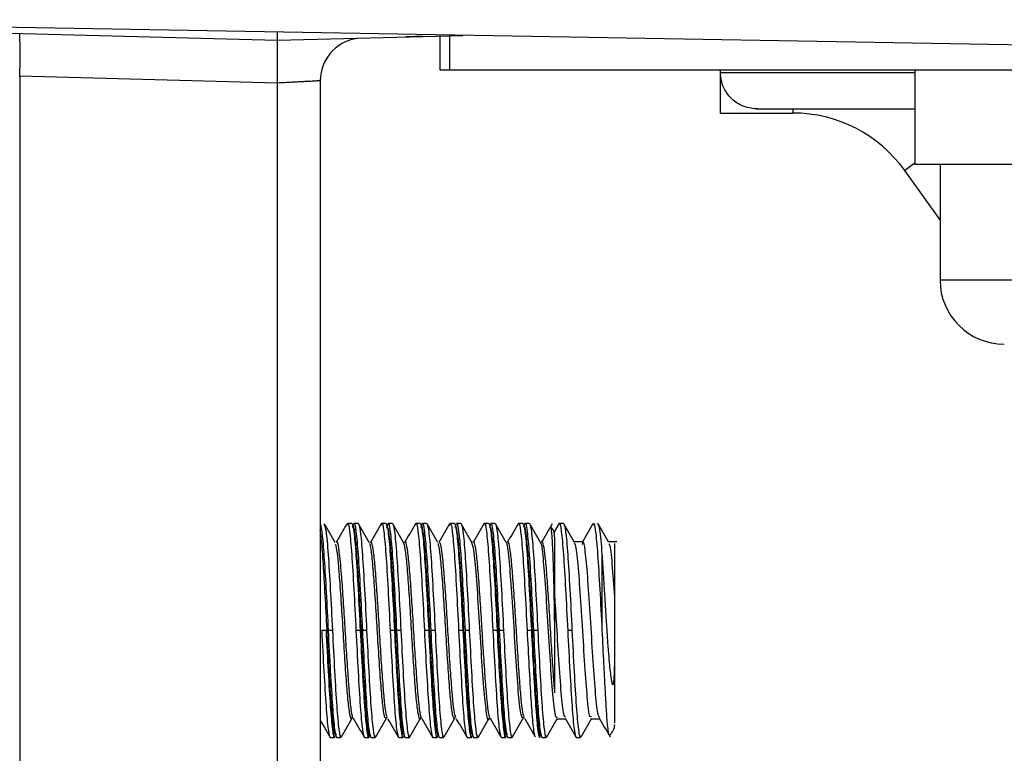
# Model space of a CAD drawing. Header units: millimetres. Extents: x -945 to 1227, y -951 to 1232.
# Tile 121 of 171: x 687 to 710, y -151 to -134. Entities that reach past the tile are written whole.
import ezdxf

# ---------------------------------------------------------------- set-up
doc = ezdxf.new("R2010")
doc.units = ezdxf.units.MM

msp = doc.modelspace()

# ---------------------------------------------------------------- linework, layer by layer
at = {"color": 7, "linetype": 'Continuous', "lineweight": 25}
for p, q in [((714.419, -134.193), (676.419, -133.53)), ((683.38, -133.755), (693.119, -134.011)), ((693.119, -134.011), (697.455, -133.897)), ((696.919, -134.711), (696.919, -133.911)), ((693.119, -135.01), (687.093, -134.852)), ((687.093, -134.852), (687.093, -156.511)), ((697.139, -134.711), (696.919, -134.711)), ((714.722, -134.711), (697.139, -134.711)), ((703.469, -134.711), (703.469, -134.761)), ((703.469, -134.761), (703.469, -134.861)), ((703.48, -134.861), (703.469, -134.861)), ((703.469, -134.861), (703.469, -135.711)), ((708.019, -134.711), (708.019, -135.211)), ((693.119, -156.511), (693.119, -135.011)), ((694.119, -134.958), (694.119, -156.511)), ((708.019, -135.211), (708.019, -136.911)), ((703.469, -135.711), (705.169, -135.711)), ((704.32, -135.611), (708.019, -135.611)), ((717.819, -136.911), (708.019, -136.911)), ((708.606, -136.911), (708.606, -139.116)), ((708.606, -138.21), (707.781, -137.055)), ((708.606, -139.116), (708.606, -139.611)), ((708.606, -139.611), (710.554, -139.611)), ((694.743, -145.34), (694.753, -145.301)), ((694.853, -145.301), (694.753, -145.301)), ((695.003, -145.301), (694.903, -145.301)), ((695.542, -145.342), (695.553, -145.301)), ((695.653, -145.301), (695.553, -145.301)), ((695.803, -145.301), (695.703, -145.301)), ((696.342, -145.344), (696.353, -145.301)), ((696.453, -145.301), (696.353, -145.301)), ((696.603, -145.301), (696.503, -145.301)), ((697.141, -145.347), (697.153, -145.301)), ((697.253, -145.301), (697.153, -145.301)), ((697.403, -145.301), (697.303, -145.301)), ((697.942, -145.345), (697.953, -145.301)), ((698.053, -145.301), (697.953, -145.301)), ((698.203, -145.301), (698.103, -145.301)), ((698.743, -145.341), (698.753, -145.301)), ((698.853, -145.301), (698.753, -145.301)), ((699.003, -145.301), (698.903, -145.301)), ((699.693, -145.31), (699.583, -145.499)), ((699.803, -145.301), (699.703, -145.301)), ((700.253, -145.734), (700.06, -145.734)), ((701.053, -145.734), (700.86, -145.734)), ((700.703, -146.033), (700.703, -147.801)), ((694.253, -147.801), (694.153, -147.801)), ((694.403, -147.801), (694.303, -147.801)), ((695.053, -147.801), (694.953, -147.801)), ((695.203, -147.801), (695.103, -147.801)), ((695.853, -147.801), (695.753, -147.801)), ((696.003, -147.801), (695.903, -147.801)), ((696.653, -147.801), (696.553, -147.801)), ((696.803, -147.801), (696.703, -147.801)), ((697.453, -147.801), (697.353, -147.801)), ((697.603, -147.801), (697.503, -147.801)), ((698.253, -147.801), (698.153, -147.801)), ((698.403, -147.801), (698.303, -147.801)), ((699.053, -147.801), (698.953, -147.801)), ((699.203, -147.801), (699.103, -147.801)), ((699.601, -147.801), (699.603, -147.801)), ((700.003, -147.801), (699.903, -147.801)), ((701.003, -149.377), (701.003, -148.64)), ((699.653, -149.868), (699.847, -149.868)), ((700.453, -149.868), (700.647, -149.868)), ((694.353, -150.301), (694.453, -150.301)), ((694.503, -150.301), (694.603, -150.301)), ((695.153, -150.301), (695.253, -150.301)), ((695.303, -150.301), (695.403, -150.301)), ((695.953, -150.301), (696.053, -150.301)), ((696.103, -150.301), (696.203, -150.301)), ((696.753, -150.301), (696.853, -150.301)), ((696.903, -150.301), (697.003, -150.301)), ((697.553, -150.301), (697.653, -150.301)), ((697.703, -150.301), (697.803, -150.301)), ((698.353, -150.301), (698.453, -150.301)), ((698.503, -150.301), (698.603, -150.301)), ((699.303, -150.301), (699.403, -150.301)), ((700.103, -150.301), (700.203, -150.301))]:
    msp.add_line(p, q, dxfattribs=at)
at = {"color": 250, "linetype": 'Continuous', "lineweight": 25}
for p, q in [((697.139, -133.905), (697.139, -134.711)), ((703.474, -134.761), (708.019, -134.761)), ((705.169, -135.611), (705.169, -135.711)), ((708.019, -136.884), (707.781, -137.055))]:
    msp.add_line(p, q, dxfattribs=at)
at = {"color": 7, "linetype": 'Continuous', "lineweight": 25, "flags": 128}
for points in [[(696.089, -150.221), (696.058, -150.224), (696.014, -149.955), (695.972, -149.442), (695.928, -148.743), (695.885, -147.938), (695.843, -147.117), (695.799, -146.374), (695.757, -145.792), (695.713, -145.436), (695.671, -145.349), (695.671, -145.349)], [(697.689, -150.24), (697.649, -150.192), (697.605, -149.871), (697.563, -149.315), (697.52, -148.589), (697.477, -147.773), (697.434, -146.96), (697.39, -146.243), (697.348, -145.701), (697.304, -145.397), (697.262, -145.364), (697.262, -145.364)]]:
    msp.add_lwpolyline(points, dxfattribs=at)
at = {"color": 7, "linetype": 'Continuous', "lineweight": 25}
for centre, radius, start, end in [((677.538, -134.353), 9.568, 357.0055, 2.9945), ((695.119, -134.958), 1, 91.5, 180), ((705.169, -138.92), 3.209, 35.5352, 90), ((710.106, -139.611), 1.5, 180, 270), ((699.303, -145.601), 0.3, 16.8103, 44.521), ((700.703, -150.001), 0.3, 304.5602, 0)]:
    msp.add_arc(centre, radius, start, end, dxfattribs=at)
for points, knots in [([(693.109, -133.821), (693.11, -133.848), (693.111, -133.924), (693.115, -133.993), (693.118, -134.005), (693.119, -134.011)], [0, 0, 0, 0, 0.219716, 0.625068, 1, 1, 1, 1]), ([(696.516, -133.922), (696.392, -133.925), (696.29, -133.927), (696.155, -133.931), (696.121, -133.932), (696.121, -133.932)], [0, 0, 0, 0, 0.5, 0.5, 1, 1, 1, 1]), ([(693.119, -135.011), (693.119, -134.99), (693.12, -134.925), (693.122, -134.795), (693.122, -134.623), (693.122, -134.448), (693.122, -134.297), (693.121, -134.175), (693.12, -134.082), (693.12, -134.022), (693.119, -134.014), (693.119, -134.011)], [0, 0, 0, 0, 0.039583, 0.123218, 0.250805, 0.381041, 0.50037, 0.62351, 0.747824, 0.87332, 1, 1, 1, 1]), ([(704.347, -135.61), (704.345, -135.61), (704.295, -135.616), (704.169, -135.601), (703.957, -135.544), (703.746, -135.408), (703.58, -135.197), (703.503, -135.006), (703.485, -134.896), (703.48, -134.861)], [0, 0, 0, 0, 0.002716, 0.11539, 0.271432, 0.538871, 0.751717, 0.920451, 1, 1, 1, 1]), ([(694.119, -134.958), (694.118, -134.959), (694.116, -134.959), (694.103, -134.959), (694.08, -134.961), (694.048, -134.962), (694.007, -134.964), (693.956, -134.967), (693.896, -134.97), (693.828, -134.974), (693.746, -134.978), (693.641, -134.984), (693.501, -134.991), (693.323, -135), (693.19, -135.007), (693.119, -135.011)], [0, 0, 0, 0, 0.059485, 0.119828, 0.181031, 0.243096, 0.306023, 0.369814, 0.434471, 0.499994, 0.564013, 0.646041, 0.746062, 0.864056, 1, 1, 1, 1]), ([(694.119, -145.321), (694.134, -145.358), (694.15, -145.452), (694.174, -145.667), (694.182, -145.75), (694.197, -145.936), (694.204, -146.037), (694.226, -146.37), (694.242, -146.635), (694.273, -147.204), (694.289, -147.508), (694.303, -147.801)], [0, 0, 0, 0, 0.25, 0.25, 0.375, 0.375, 0.5, 0.5, 0.75, 0.75, 1, 1, 1, 1]), ([(694.466, -145.745), (694.424, -145.672), (694.34, -145.527), (694.256, -145.382), (694.214, -145.31)], [0, 0, 0, 0, 0.499838, 1, 1, 1, 1]), ([(694.214, -145.343), (694.227, -145.374), (694.257, -145.447), (694.303, -145.994), (694.353, -146.817), (694.387, -147.473), (694.403, -147.801)], [0, 0, 0, 0, 0.2057672, 0.4705114, 0.7352557, 1, 1, 1, 1]), ([(694.744, -145.309), (694.701, -145.381), (694.617, -145.526), (694.533, -145.671), (694.491, -145.744)], [0, 0, 0, 0, 0.500168, 1, 1, 1, 1]), ([(694.743, -145.34), (694.746, -145.325), (694.767, -145.236), (694.803, -145.451), (694.853, -145.981), (694.903, -146.82), (694.937, -147.474), (694.953, -147.801)], [0, 0, 0, 0, 0.049644, 0.287233, 0.524822, 0.762411, 1, 1, 1, 1]), ([(694.853, -145.301), (694.869, -145.301), (694.886, -145.364), (694.921, -145.618), (694.938, -145.807), (694.969, -146.258), (694.986, -146.538), (695.021, -147.15), (695.038, -147.482), (695.053, -147.801)], [0, 0, 0, 0, 0.25, 0.25, 0.5, 0.5, 0.75, 0.75, 1, 1, 1, 1]), ([(695.289, -150.231), (695.287, -150.24), (695.271, -150.311), (695.241, -150.177), (695.196, -149.818), (695.156, -149.205), (695.11, -148.441), (695.069, -147.602), (695.025, -146.786), (694.982, -146.083), (694.94, -145.583), (694.899, -145.323), (694.874, -145.367), (694.864, -145.386)], [0, 0, 0, 0, 0.014498, 0.115517, 0.21653, 0.317562, 0.418574, 0.519607, 0.62062, 0.721644, 0.822662, 0.923675, 1, 1, 1, 1]), ([(694.878, -145.397), (694.886, -145.356), (694.912, -145.232), (694.953, -145.443), (695.003, -145.984), (695.053, -146.82), (695.087, -147.474), (695.103, -147.801)], [0, 0, 0, 0, 0.112734, 0.334551, 0.556367, 0.778184, 1, 1, 1, 1]), ([(695.003, -145.301), (695.019, -145.301), (695.036, -145.364), (695.071, -145.618), (695.088, -145.807), (695.119, -146.258), (695.136, -146.538), (695.171, -147.15), (695.188, -147.482), (695.203, -147.801)], [0, 0, 0, 0, 0.25, 0.25, 0.5, 0.5, 0.75, 0.75, 1, 1, 1, 1]), ([(695.266, -145.745), (695.224, -145.672), (695.14, -145.527), (695.056, -145.382), (695.014, -145.31)], [0, 0, 0, 0, 0.499838, 1, 1, 1, 1]), ([(695.543, -145.309), (695.501, -145.382), (695.417, -145.527), (695.333, -145.672), (695.291, -145.745)], [0, 0, 0, 0, 0.500175, 1, 1, 1, 1]), ([(695.542, -145.342), (695.546, -145.326), (695.566, -145.236), (695.603, -145.451), (695.653, -145.981), (695.703, -146.82), (695.737, -147.474), (695.753, -147.801)], [0, 0, 0, 0, 0.051914, 0.288935, 0.525957, 0.762978, 1, 1, 1, 1]), ([(695.653, -145.301), (695.669, -145.301), (695.686, -145.364), (695.721, -145.618), (695.738, -145.807), (695.769, -146.258), (695.786, -146.538), (695.821, -147.15), (695.838, -147.482), (695.853, -147.801)], [0, 0, 0, 0, 0.25, 0.25, 0.5, 0.5, 0.75, 0.75, 1, 1, 1, 1]), ([(695.673, -145.415), (695.683, -145.364), (695.71, -145.23), (695.753, -145.441), (695.803, -145.984), (695.853, -146.82), (695.887, -147.474), (695.903, -147.801)], [0, 0, 0, 0, 0.130456, 0.347842, 0.565228, 0.782614, 1, 1, 1, 1]), ([(695.803, -145.301), (695.819, -145.301), (695.836, -145.364), (695.871, -145.618), (695.888, -145.807), (695.919, -146.258), (695.936, -146.538), (695.971, -147.15), (695.988, -147.482), (696.003, -147.801)], [0, 0, 0, 0, 0.25, 0.25, 0.5, 0.5, 0.75, 0.75, 1, 1, 1, 1]), ([(696.066, -145.745), (696.024, -145.672), (695.94, -145.527), (695.856, -145.382), (695.814, -145.31)], [0, 0, 0, 0, 0.499838, 1, 1, 1, 1]), ([(696.343, -145.31), (696.301, -145.383), (696.217, -145.528), (696.132, -145.673), (696.09, -145.745)], [0, 0, 0, 0, 0.50016, 1, 1, 1, 1]), ([(696.342, -145.344), (696.346, -145.327), (696.366, -145.236), (696.403, -145.45), (696.453, -145.981), (696.503, -146.82), (696.537, -147.474), (696.553, -147.801)], [0, 0, 0, 0, 0.053797, 0.290348, 0.526899, 0.763449, 1, 1, 1, 1]), ([(696.453, -145.301), (696.469, -145.301), (696.486, -145.364), (696.521, -145.618), (696.538, -145.807), (696.569, -146.258), (696.586, -146.538), (696.621, -147.15), (696.638, -147.482), (696.653, -147.801)], [0, 0, 0, 0, 0.25, 0.25, 0.5, 0.5, 0.75, 0.75, 1, 1, 1, 1]), ([(696.875, -150.256), (696.861, -150.221), (696.832, -150.151), (696.788, -149.706), (696.747, -149.065), (696.701, -148.276), (696.661, -147.435), (696.616, -146.635), (696.574, -145.964), (696.531, -145.514), (696.494, -145.31), (696.473, -145.37), (696.466, -145.39)], [0, 0, 0, 0, 0.105257, 0.210517, 0.315785, 0.421041, 0.526318, 0.631574, 0.736848, 0.842105, 0.947366, 1, 1, 1, 1]), ([(696.478, -145.396), (696.487, -145.355), (696.512, -145.232), (696.553, -145.443), (696.603, -145.983), (696.653, -146.82), (696.687, -147.474), (696.703, -147.801)], [0, 0, 0, 0, 0.111111, 0.333333, 0.555556, 0.777778, 1, 1, 1, 1]), ([(696.603, -145.301), (696.619, -145.301), (696.636, -145.364), (696.671, -145.618), (696.688, -145.807), (696.719, -146.258), (696.736, -146.538), (696.771, -147.15), (696.788, -147.482), (696.803, -147.801)], [0, 0, 0, 0, 0.25, 0.25, 0.5, 0.5, 0.75, 0.75, 1, 1, 1, 1]), ([(696.866, -145.745), (696.824, -145.672), (696.74, -145.527), (696.656, -145.382), (696.614, -145.31)], [0, 0, 0, 0, 0.499838, 1, 1, 1, 1]), ([(697.142, -145.311), (697.1, -145.384), (697.016, -145.529), (696.932, -145.674), (696.89, -145.746)], [0, 0, 0, 0, 0.500153, 1, 1, 1, 1]), ([(697.141, -145.347), (697.145, -145.329), (697.166, -145.236), (697.203, -145.45), (697.253, -145.982), (697.303, -146.82), (697.337, -147.474), (697.353, -147.801)], [0, 0, 0, 0, 0.056995, 0.292746, 0.528498, 0.764249, 1, 1, 1, 1]), ([(697.253, -145.301), (697.269, -145.301), (697.286, -145.364), (697.321, -145.618), (697.338, -145.807), (697.369, -146.258), (697.386, -146.538), (697.421, -147.15), (697.438, -147.482), (697.453, -147.801)], [0, 0, 0, 0, 0.25, 0.25, 0.5, 0.5, 0.75, 0.75, 1, 1, 1, 1]), ([(697.278, -145.397), (697.286, -145.356), (697.312, -145.232), (697.353, -145.443), (697.403, -145.984), (697.453, -146.82), (697.487, -147.474), (697.503, -147.801)], [0, 0, 0, 0, 0.112734, 0.334551, 0.556367, 0.778184, 1, 1, 1, 1]), ([(697.403, -145.301), (697.419, -145.301), (697.436, -145.364), (697.471, -145.618), (697.488, -145.807), (697.519, -146.258), (697.536, -146.538), (697.571, -147.15), (697.588, -147.482), (697.603, -147.801)], [0, 0, 0, 0, 0.25, 0.25, 0.5, 0.5, 0.75, 0.75, 1, 1, 1, 1]), ([(697.666, -145.745), (697.624, -145.672), (697.54, -145.527), (697.456, -145.382), (697.414, -145.31)], [0, 0, 0, 0, 0.499837, 1, 1, 1, 1]), ([(697.942, -145.311), (697.9, -145.383), (697.816, -145.528), (697.732, -145.673), (697.69, -145.745)], [0, 0, 0, 0, 0.500131, 1, 1, 1, 1]), ([(697.942, -145.345), (697.946, -145.328), (697.966, -145.236), (698.003, -145.45), (698.053, -145.982), (698.103, -146.82), (698.137, -147.474), (698.153, -147.801)], [0, 0, 0, 0, 0.055216, 0.291412, 0.527608, 0.763804, 1, 1, 1, 1]), ([(698.053, -145.301), (698.069, -145.301), (698.086, -145.364), (698.121, -145.618), (698.138, -145.807), (698.169, -146.258), (698.186, -146.538), (698.221, -147.15), (698.238, -147.482), (698.253, -147.801)], [0, 0, 0, 0, 0.25, 0.25, 0.5, 0.5, 0.75, 0.75, 1, 1, 1, 1]), ([(698.489, -150.213), (698.482, -150.232), (698.46, -150.285), (698.423, -150.064), (698.38, -149.598), (698.338, -148.916), (698.293, -148.11), (698.252, -147.269), (698.207, -146.487), (698.166, -145.859), (698.122, -145.43), (698.093, -145.373), (698.079, -145.344)], [0, 0, 0, 0, 0.056303, 0.161151, 0.266012, 0.370862, 0.475709, 0.580574, 0.685421, 0.79029, 0.895138, 1, 1, 1, 1]), ([(698.086, -145.367), (698.092, -145.34), (698.114, -145.235), (698.153, -145.447), (698.203, -145.982), (698.253, -146.82), (698.287, -147.474), (698.303, -147.801)], [0, 0, 0, 0, 0.080179, 0.310134, 0.540089, 0.770045, 1, 1, 1, 1]), ([(698.203, -145.301), (698.219, -145.301), (698.236, -145.364), (698.271, -145.618), (698.288, -145.807), (698.319, -146.258), (698.336, -146.538), (698.371, -147.15), (698.388, -147.482), (698.403, -147.801)], [0, 0, 0, 0, 0.25, 0.25, 0.5, 0.5, 0.75, 0.75, 1, 1, 1, 1]), ([(698.466, -145.745), (698.424, -145.672), (698.34, -145.527), (698.256, -145.382), (698.214, -145.31)], [0, 0, 0, 0, 0.499838, 1, 1, 1, 1]), ([(698.743, -145.309), (698.701, -145.381), (698.617, -145.526), (698.533, -145.671), (698.491, -145.744)], [0, 0, 0, 0, 0.500152, 1, 1, 1, 1]), ([(698.743, -145.341), (698.746, -145.325), (698.767, -145.236), (698.803, -145.451), (698.853, -145.981), (698.903, -146.82), (698.937, -147.474), (698.953, -147.801)], [0, 0, 0, 0, 0.050012, 0.287509, 0.525006, 0.762503, 1, 1, 1, 1]), ([(698.853, -145.301), (698.869, -145.301), (698.886, -145.364), (698.921, -145.618), (698.938, -145.807), (698.969, -146.258), (698.986, -146.538), (699.021, -147.15), (699.038, -147.482), (699.053, -147.801)], [0, 0, 0, 0, 0.25, 0.25, 0.5, 0.5, 0.75, 0.75, 1, 1, 1, 1]), ([(699.289, -150.231), (699.287, -150.24), (699.271, -150.311), (699.241, -150.177), (699.196, -149.82), (699.156, -149.207), (699.11, -148.443), (699.069, -147.604), (699.025, -146.788), (698.982, -146.085), (698.94, -145.584), (698.899, -145.323), (698.874, -145.367), (698.864, -145.386)], [0, 0, 0, 0, 0.014174, 0.115157, 0.216135, 0.317131, 0.418107, 0.519105, 0.620082, 0.721071, 0.822053, 0.923031, 1, 1, 1, 1]), ([(698.884, -145.375), (698.89, -145.344), (698.914, -145.234), (698.953, -145.446), (699.003, -145.983), (699.053, -146.82), (699.087, -147.474), (699.103, -147.801)], [0, 0, 0, 0, 0.088885, 0.316663, 0.544442, 0.772221, 1, 1, 1, 1]), ([(699.003, -145.301), (699.019, -145.301), (699.036, -145.364), (699.071, -145.618), (699.088, -145.807), (699.119, -146.258), (699.136, -146.538), (699.171, -147.15), (699.188, -147.482), (699.203, -147.801)], [0, 0, 0, 0, 0.25, 0.25, 0.5, 0.5, 0.75, 0.75, 1, 1, 1, 1]), ([(699.266, -145.745), (699.224, -145.672), (699.14, -145.527), (699.056, -145.382), (699.014, -145.31)], [0, 0, 0, 0, 0.499838, 1, 1, 1, 1]), ([(699.543, -145.309), (699.501, -145.381), (699.417, -145.526), (699.333, -145.671), (699.291, -145.744)], [0, 0, 0, 0, 0.500173, 1, 1, 1, 1]), ([(699.601, -147.801), (699.599, -147.632), (699.595, -147.311), (699.583, -146.732), (699.568, -146.187), (699.55, -145.765), (699.529, -145.468), (699.513, -145.341), (699.501, -145.388), (699.5, -145.393)], [0, 0, 0, 0, 0.1297193, 0.2476508, 0.4605118, 0.6132748, 0.7424617, 0.972396, 1, 1, 1, 1]), ([(699.692, -145.343), (699.696, -145.327), (699.716, -145.236), (699.753, -145.45), (699.803, -145.981), (699.853, -146.82), (699.887, -147.474), (699.903, -147.801)], [0, 0, 0, 0, 0.053059, 0.289794, 0.526529, 0.763265, 1, 1, 1, 1]), ([(699.803, -145.301), (699.819, -145.301), (699.836, -145.364), (699.871, -145.618), (699.888, -145.807), (699.919, -146.258), (699.936, -146.538), (699.971, -147.15), (699.988, -147.482), (700.003, -147.801)], [0, 0, 0, 0, 0.25, 0.25, 0.5, 0.5, 0.75, 0.75, 1, 1, 1, 1]), ([(700.066, -145.745), (700.024, -145.672), (699.94, -145.527), (699.856, -145.382), (699.814, -145.31)], [0, 0, 0, 0, 0.499838, 1, 1, 1, 1]), ([(700.493, -145.31), (700.451, -145.382), (700.367, -145.527), (700.283, -145.672), (700.24, -145.745)], [0, 0, 0, 0, 0.500161, 1, 1, 1, 1]), ([(700.492, -145.343), (700.496, -145.327), (700.516, -145.236), (700.553, -145.45), (700.603, -145.981), (700.653, -146.82), (700.687, -147.474), (700.703, -147.801)], [0, 0, 0, 0, 0.052979, 0.289735, 0.52649, 0.763245, 1, 1, 1, 1]), ([(700.591, -145.312), (700.601, -145.295), (700.609, -145.297), (700.627, -145.341), (700.637, -145.383), (700.666, -145.571), (700.686, -145.779), (700.703, -146.033)], [0, 0, 0, 0, 0.25, 0.25, 0.5, 0.5, 1, 1, 1, 1]), ([(700.866, -145.745), (700.824, -145.672), (700.74, -145.527), (700.656, -145.382), (700.614, -145.31)], [0, 0, 0, 0, 0.499838, 1, 1, 1, 1]), ([(694.489, -150.214), (694.482, -150.232), (694.46, -150.284), (694.423, -150.064), (694.38, -149.597), (694.338, -148.914), (694.293, -148.108), (694.252, -147.267), (694.207, -146.486), (694.166, -145.855), (694.135, -145.57), (694.12, -145.475), (694.119, -145.469)], [0, 0, 0, 0, 0.062678, 0.178905, 0.295147, 0.411376, 0.527602, 0.643847, 0.760073, 0.876323, 0.99255, 1, 1, 1, 1]), ([(699.603, -145.95), (699.602, -145.84), (699.6, -145.62), (699.591, -145.484), (699.584, -145.517), (699.582, -145.528)], [0, 0, 0, 0, 0.403329, 0.806208, 1, 1, 1, 1]), ([(694.866, -149.833), (694.861, -149.847), (694.843, -149.907), (694.81, -149.773), (694.765, -149.437), (694.724, -148.896), (694.679, -148.237), (694.638, -147.524), (694.593, -146.847), (694.554, -146.319), (694.519, -145.983), (694.489, -145.774), (694.473, -145.792), (694.466, -145.799)], [0, 0, 0, 0, 0.032779, 0.140866, 0.249846, 0.357011, 0.466392, 0.573443, 0.682597, 0.79035, 0.871451, 0.953751, 1, 1, 1, 1]), ([(694.89, -149.854), (694.889, -149.854), (694.877, -149.862), (694.849, -149.702), (694.81, -149.372), (694.773, -148.873), (694.732, -148.282), (694.695, -147.642), (694.655, -147.02), (694.611, -146.404), (694.565, -145.93), (694.526, -145.696), (694.506, -145.749), (694.503, -145.757)], [0, 0, 0, 0, 0.0007518, 0.1025587, 0.2039082, 0.3040751, 0.4062769, 0.506322, 0.6078279, 0.7095144, 0.8430105, 0.978155, 1, 1, 1, 1]), ([(695.666, -149.841), (695.655, -149.851), (695.629, -149.875), (695.586, -149.627), (695.545, -149.179), (695.501, -148.569), (695.457, -147.872), (695.415, -147.167), (695.37, -146.533), (695.329, -146.054), (695.292, -145.787), (695.272, -145.776), (695.266, -145.773)], [0, 0, 0, 0, 0.089526, 0.198533, 0.305551, 0.41399, 0.522075, 0.62941, 0.738285, 0.844994, 0.954038, 1, 1, 1, 1]), ([(695.691, -149.835), (695.683, -149.825), (695.663, -149.799), (695.628, -149.547), (695.591, -149.122), (695.551, -148.568), (695.511, -147.944), (695.474, -147.305), (695.433, -146.715), (695.396, -146.222), (695.356, -145.883), (695.32, -145.716), (695.299, -145.75), (695.291, -145.764)], [0, 0, 0, 0, 0.05689, 0.155252, 0.251428, 0.349376, 0.447046, 0.543409, 0.641808, 0.738197, 0.835834, 0.933807, 1, 1, 1, 1]), ([(696.466, -149.832), (696.461, -149.846), (696.442, -149.906), (696.409, -149.767), (696.364, -149.425), (696.323, -148.88), (696.277, -148.219), (696.237, -147.506), (696.192, -146.829), (696.15, -146.265), (696.107, -145.867), (696.079, -145.788), (696.065, -145.75)], [0, 0, 0, 0, 0.035436, 0.143299, 0.251891, 0.358779, 0.467822, 0.57453, 0.683398, 0.790738, 0.898812, 1, 1, 1, 1]), ([(696.491, -149.848), (696.49, -149.849), (696.476, -149.856), (696.447, -149.687), (696.408, -149.344), (696.37, -148.838), (696.329, -148.243), (696.292, -147.603), (696.252, -146.982), (696.213, -146.439), (696.176, -146.016), (696.134, -145.779), (696.108, -145.695), (696.093, -145.748), (696.091, -145.755)], [0, 0, 0, 0, 0.011122, 0.109358, 0.206863, 0.303563, 0.402053, 0.498381, 0.596364, 0.694231, 0.790638, 0.889143, 0.985717, 1, 1, 1, 1]), ([(697.266, -149.843), (697.254, -149.852), (697.229, -149.873), (697.185, -149.618), (697.144, -149.165), (697.1, -148.552), (697.056, -147.854), (697.014, -147.149), (696.969, -146.518), (696.928, -146.044), (696.891, -145.784), (696.872, -145.775), (696.866, -145.772)], [0, 0, 0, 0, 0.092353, 0.201392, 0.308364, 0.416886, 0.524892, 0.632328, 0.741173, 0.847916, 0.956983, 1, 1, 1, 1]), ([(697.291, -149.837), (697.283, -149.824), (697.262, -149.791), (697.225, -149.525), (697.189, -149.091), (697.148, -148.53), (697.109, -147.904), (697.072, -147.266), (697.031, -146.68), (696.994, -146.2), (696.954, -145.854), (696.927, -145.779), (696.914, -145.742)], [0, 0, 0, 0, 0.067844, 0.172366, 0.274554, 0.378812, 0.482467, 0.585061, 0.689664, 0.792015, 0.895983, 1, 1, 1, 1]), ([(698.065, -149.854), (698.065, -149.856), (698.045, -149.955), (698.008, -149.769), (697.95, -149.277), (697.891, -148.439), (697.836, -147.482), (697.776, -146.597), (697.721, -145.934), (697.683, -145.814), (697.665, -145.755)], [0, 0, 0, 0, 0.002452, 0.145709, 0.289508, 0.433946, 0.576872, 0.721976, 0.864788, 1, 1, 1, 1]), ([(698.09, -149.844), (698.088, -149.844), (698.074, -149.848), (698.044, -149.671), (698.006, -149.316), (697.968, -148.803), (697.927, -148.203), (697.89, -147.562), (697.85, -146.945), (697.81, -146.408), (697.773, -145.995), (697.732, -145.771), (697.706, -145.694), (697.692, -145.747), (697.691, -145.751)], [0, 0, 0, 0, 0.0151342, 0.1136584, 0.2111613, 0.3082387, 0.4068902, 0.5033393, 0.601649, 0.6995518, 0.7962752, 0.8949814, 0.991618, 1, 1, 1, 1]), ([(698.867, -149.841), (698.849, -149.843), (698.813, -149.847), (698.756, -149.341), (698.698, -148.547), (698.642, -147.596), (698.582, -146.677), (698.527, -146.029), (698.486, -145.712), (698.467, -145.748), (698.467, -145.749)], [0, 0, 0, 0, 0.132375, 0.27693, 0.42097, 0.564361, 0.70948, 0.852423, 0.997627, 1, 1, 1, 1]), ([(698.89, -149.836), (698.881, -149.82), (698.86, -149.781), (698.823, -149.502), (698.786, -149.058), (698.746, -148.493), (698.707, -147.863), (698.669, -147.227), (698.628, -146.648), (698.591, -146.169), (698.551, -145.858), (698.522, -145.717), (698.506, -145.745), (698.503, -145.75)], [0, 0, 0, 0, 0.069867, 0.171541, 0.27098, 0.372567, 0.473268, 0.573305, 0.675097, 0.774633, 0.875977, 0.977069, 1, 1, 1, 1]), ([(699.666, -149.824), (699.651, -149.837), (699.618, -149.866), (699.562, -149.415), (699.505, -148.65), (699.448, -147.707), (699.389, -146.775), (699.334, -146.086), (699.291, -145.737), (699.269, -145.766), (699.266, -145.769)], [0, 0, 0, 0, 0.115178, 0.26018, 0.403739, 0.547569, 0.692336, 0.835388, 0.98069, 1, 1, 1, 1]), ([(699.603, -149.262), (699.591, -149.1), (699.565, -148.775), (699.524, -148.162), (699.488, -147.523), (699.447, -146.908), (699.408, -146.379), (699.371, -145.974), (699.329, -145.764), (699.305, -145.692), (699.292, -145.744), (699.292, -145.744)], [0, 0, 0, 0, 0.124391, 0.250457, 0.37372, 0.499561, 0.62451, 0.748374, 0.874559, 0.997985, 1, 1, 1, 1]), ([(700.453, -149.816), (700.445, -149.827), (700.418, -149.864), (700.368, -149.478), (700.313, -148.753), (700.254, -147.817), (700.196, -146.877), (700.14, -146.142), (700.09, -145.744), (700.063, -145.775), (700.054, -145.785)], [0, 0, 0, 0, 0.064575, 0.2099419, 0.3532711, 0.4977874, 0.642125, 0.7855417, 0.9308568, 1, 1, 1, 1]), ([(700.653, -149.841), (700.637, -149.823), (700.603, -149.785), (700.549, -149.248), (700.491, -148.439), (700.436, -147.493), (700.377, -146.607), (700.322, -145.976), (700.275, -145.685), (700.248, -145.768), (700.24, -145.793)], [0, 0, 0, 0, 0.1158418, 0.2533912, 0.391713, 0.5285133, 0.6674193, 0.8040754, 0.942771, 1, 1, 1, 1]), ([(701.003, -147.01), (700.984, -146.743), (700.946, -146.208), (700.899, -145.791), (700.873, -145.793), (700.866, -145.793)], [0, 0, 0, 0, 0.419808, 0.843134, 1, 1, 1, 1]), ([(701.003, -147.01), (701.003, -146.773), (701.003, -146.3), (701.003, -145.854), (701.003, -145.794), (701.003, -145.768)], [0, 0, 0, 0, 0.359661, 0.720105, 1, 1, 1, 1]), ([(699.603, -147.801), (699.603, -147.671), (699.603, -147.53), (699.603, -147.227), (699.603, -147.065), (699.603, -146.732), (699.603, -146.561), (699.603, -146.234), (699.603, -146.079), (699.603, -145.95)], [0, 0, 0, 0, 0.25, 0.25, 0.5, 0.5, 0.75, 0.75, 1, 1, 1, 1]), ([(700.703, -146.033), (700.706, -146.071), (700.711, -146.146), (700.719, -146.268), (700.727, -146.393), (700.736, -146.523), (700.744, -146.656), (700.753, -146.79), (700.761, -146.925), (700.769, -147.06), (700.778, -147.194), (700.786, -147.326), (700.794, -147.456), (700.802, -147.583), (700.81, -147.706), (700.818, -147.826), (700.83, -148.016), (700.848, -148.261), (700.871, -148.536), (700.893, -148.752), (700.912, -148.894), (700.926, -148.979), (700.935, -149.023), (700.944, -149.053), (700.952, -149.07), (700.961, -149.076), (700.971, -149.059), (700.978, -149.026), (700.986, -148.97), (700.992, -148.886), (700.998, -148.746), (701.003, -148.538), (701.003, -148.364), (701.003, -148.268)], [0, 0, 0, 0, 0.037558, 0.074822, 0.1117, 0.148106, 0.183958, 0.219181, 0.253707, 0.287476, 0.320434, 0.352537, 0.383746, 0.414032, 0.443371, 0.471759, 0.499534, 0.579395, 0.647969, 0.704565, 0.748997, 0.76673, 0.780746, 0.79116, 0.798183, 0.802433, 0.806128, 0.812061, 0.826085, 0.846976, 0.874803, 0.931044, 1, 1, 1, 1]), ([(699.853, -149.832), (699.839, -149.823), (699.806, -149.802), (699.753, -149.298), (699.696, -148.51), (699.647, -147.674), (699.616, -147.196), (699.603, -147.01)], [0, 0, 0, 0, 0.174239, 0.401575, 0.629026, 0.854821, 1, 1, 1, 1]), ([(701.003, -148.268), (701.003, -148.218), (701.003, -148.11), (701.003, -147.948), (701.003, -147.782), (701.003, -147.592), (701.003, -147.327), (701.003, -147.13), (701.003, -147.01)], [0, 0, 0, 0, 0.115286, 0.24982, 0.374348, 0.498817, 0.692404, 1, 1, 1, 1]), ([(694.153, -147.801), (694.169, -148.119), (694.186, -148.451), (694.221, -149.064), (694.238, -149.343), (694.269, -149.794), (694.286, -149.983), (694.321, -150.237), (694.338, -150.301), (694.353, -150.301)], [0, 0, 0, 0, 0.25, 0.25, 0.5, 0.5, 0.75, 0.75, 1, 1, 1, 1]), ([(694.253, -147.801), (694.27, -148.127), (694.303, -148.781), (694.353, -149.62), (694.403, -150.15), (694.44, -150.365), (694.461, -150.275), (694.464, -150.259)], [0, 0, 0, 0, 0.237093, 0.474186, 0.711279, 0.948372, 1, 1, 1, 1]), ([(694.303, -147.801), (694.319, -148.119), (694.336, -148.451), (694.371, -149.064), (694.388, -149.343), (694.419, -149.794), (694.436, -149.983), (694.471, -150.237), (694.488, -150.301), (694.503, -150.301)], [0, 0, 0, 0, 0.25, 0.25, 0.5, 0.5, 0.75, 0.75, 1, 1, 1, 1]), ([(694.403, -147.801), (694.42, -148.127), (694.453, -148.781), (694.503, -149.62), (694.553, -150.151), (694.59, -150.365), (694.611, -150.274), (694.615, -150.258)], [0, 0, 0, 0, 0.236757, 0.473514, 0.710272, 0.947029, 1, 1, 1, 1]), ([(694.953, -147.801), (694.969, -148.119), (694.986, -148.451), (695.021, -149.064), (695.038, -149.343), (695.069, -149.794), (695.086, -149.983), (695.121, -150.237), (695.138, -150.301), (695.153, -150.301)], [0, 0, 0, 0, 0.25, 0.25, 0.5, 0.5, 0.75, 0.75, 1, 1, 1, 1]), ([(695.053, -147.801), (695.07, -148.127), (695.103, -148.781), (695.153, -149.62), (695.203, -150.15), (695.24, -150.365), (695.261, -150.275), (695.264, -150.259)], [0, 0, 0, 0, 0.237073, 0.474145, 0.711218, 0.948291, 1, 1, 1, 1]), ([(695.103, -147.801), (695.119, -148.119), (695.136, -148.451), (695.171, -149.064), (695.188, -149.343), (695.219, -149.794), (695.236, -149.983), (695.271, -150.237), (695.288, -150.301), (695.303, -150.301)], [0, 0, 0, 0, 0.25, 0.25, 0.5, 0.5, 0.75, 0.75, 1, 1, 1, 1]), ([(695.203, -147.801), (695.22, -148.127), (695.253, -148.781), (695.303, -149.62), (695.353, -150.151), (695.39, -150.365), (695.411, -150.274), (695.415, -150.258)], [0, 0, 0, 0, 0.236721, 0.473442, 0.710163, 0.946884, 1, 1, 1, 1]), ([(695.753, -147.801), (695.769, -148.119), (695.786, -148.451), (695.821, -149.064), (695.838, -149.343), (695.869, -149.794), (695.886, -149.983), (695.921, -150.237), (695.938, -150.301), (695.953, -150.301)], [0, 0, 0, 0, 0.25, 0.25, 0.5, 0.5, 0.75, 0.75, 1, 1, 1, 1]), ([(695.853, -147.801), (695.87, -148.127), (695.903, -148.781), (695.953, -149.62), (696.003, -150.15), (696.04, -150.365), (696.061, -150.275), (696.064, -150.259)], [0, 0, 0, 0, 0.237098, 0.474196, 0.711294, 0.948392, 1, 1, 1, 1]), ([(695.903, -147.801), (695.919, -148.119), (695.936, -148.451), (695.971, -149.064), (695.988, -149.343), (696.019, -149.794), (696.036, -149.983), (696.071, -150.237), (696.088, -150.301), (696.103, -150.301)], [0, 0, 0, 0, 0.25, 0.25, 0.5, 0.5, 0.75, 0.75, 1, 1, 1, 1]), ([(696.003, -147.801), (696.02, -148.127), (696.053, -148.781), (696.103, -149.62), (696.153, -150.151), (696.19, -150.365), (696.211, -150.275), (696.214, -150.258)], [0, 0, 0, 0, 0.236801, 0.473603, 0.710404, 0.947206, 1, 1, 1, 1]), ([(696.553, -147.801), (696.569, -148.119), (696.586, -148.451), (696.621, -149.064), (696.638, -149.343), (696.669, -149.794), (696.686, -149.983), (696.721, -150.237), (696.738, -150.301), (696.753, -150.301)], [0, 0, 0, 0, 0.25, 0.25, 0.5, 0.5, 0.75, 0.75, 1, 1, 1, 1]), ([(696.653, -147.801), (696.67, -148.127), (696.703, -148.781), (696.753, -149.62), (696.803, -150.15), (696.84, -150.365), (696.861, -150.275), (696.864, -150.259)], [0, 0, 0, 0, 0.2370795, 0.4741591, 0.7112386, 0.9483181, 1, 1, 1, 1]), ([(696.703, -147.801), (696.719, -148.119), (696.736, -148.451), (696.771, -149.064), (696.788, -149.343), (696.819, -149.794), (696.836, -149.983), (696.871, -150.237), (696.888, -150.301), (696.903, -150.301)], [0, 0, 0, 0, 0.25, 0.25, 0.5, 0.5, 0.75, 0.75, 1, 1, 1, 1]), ([(696.803, -147.801), (696.82, -148.127), (696.853, -148.781), (696.903, -149.62), (696.953, -150.151), (696.99, -150.365), (697.011, -150.274), (697.015, -150.258)], [0, 0, 0, 0, 0.236756, 0.473511, 0.710267, 0.947022, 1, 1, 1, 1]), ([(697.353, -147.801), (697.369, -148.119), (697.386, -148.451), (697.421, -149.064), (697.438, -149.343), (697.469, -149.794), (697.486, -149.983), (697.521, -150.237), (697.538, -150.301), (697.553, -150.301)], [0, 0, 0, 0, 0.25, 0.25, 0.5, 0.5, 0.75, 0.75, 1, 1, 1, 1]), ([(697.453, -147.801), (697.47, -148.127), (697.503, -148.781), (697.553, -149.62), (697.603, -150.15), (697.64, -150.365), (697.661, -150.275), (697.664, -150.259)], [0, 0, 0, 0, 0.237104, 0.474207, 0.711311, 0.948415, 1, 1, 1, 1]), ([(697.503, -147.801), (697.519, -148.119), (697.536, -148.451), (697.571, -149.064), (697.588, -149.343), (697.619, -149.794), (697.636, -149.983), (697.671, -150.237), (697.688, -150.301), (697.703, -150.301)], [0, 0, 0, 0, 0.25, 0.25, 0.5, 0.5, 0.75, 0.75, 1, 1, 1, 1]), ([(697.603, -147.801), (697.62, -148.127), (697.653, -148.781), (697.703, -149.62), (697.753, -150.151), (697.79, -150.365), (697.811, -150.274), (697.815, -150.258)], [0, 0, 0, 0, 0.23674, 0.47348, 0.71022, 0.94696, 1, 1, 1, 1]), ([(698.153, -147.801), (698.169, -148.119), (698.186, -148.451), (698.221, -149.064), (698.238, -149.343), (698.269, -149.794), (698.286, -149.983), (698.321, -150.237), (698.338, -150.301), (698.353, -150.301)], [0, 0, 0, 0, 0.25, 0.25, 0.5, 0.5, 0.75, 0.75, 1, 1, 1, 1]), ([(698.253, -147.801), (698.27, -148.127), (698.303, -148.781), (698.353, -149.62), (698.403, -150.15), (698.44, -150.365), (698.461, -150.275), (698.464, -150.259)], [0, 0, 0, 0, 0.237084, 0.474169, 0.711253, 0.948337, 1, 1, 1, 1]), ([(698.303, -147.801), (698.319, -148.119), (698.336, -148.451), (698.371, -149.064), (698.388, -149.343), (698.419, -149.794), (698.436, -149.983), (698.471, -150.237), (698.488, -150.301), (698.503, -150.301)], [0, 0, 0, 0, 0.25, 0.25, 0.5, 0.5, 0.75, 0.75, 1, 1, 1, 1]), ([(698.403, -147.801), (698.42, -148.127), (698.453, -148.781), (698.503, -149.62), (698.553, -150.151), (698.59, -150.365), (698.611, -150.274), (698.615, -150.258)], [0, 0, 0, 0, 0.236737, 0.473473, 0.71021, 0.946947, 1, 1, 1, 1]), ([(698.953, -147.801), (698.968, -148.086), (698.997, -148.659), (699.042, -149.421), (699.083, -149.975), (699.119, -150.264), (699.138, -150.26), (699.142, -150.26)], [0, 0, 0, 0, 0.232011, 0.465989, 0.696199, 0.93103, 1, 1, 1, 1]), ([(699.053, -147.801), (699.069, -148.105), (699.1, -148.716), (699.147, -149.516), (699.195, -150.094), (699.236, -150.368), (699.259, -150.267), (699.264, -150.245)], [0, 0, 0, 0, 0.221275, 0.443611, 0.663847, 0.925408, 1, 1, 1, 1]), ([(699.103, -147.801), (699.119, -148.119), (699.136, -148.451), (699.171, -149.064), (699.188, -149.343), (699.219, -149.794), (699.236, -149.983), (699.271, -150.237), (699.288, -150.301), (699.303, -150.301)], [0, 0, 0, 0, 0.25, 0.25, 0.5, 0.5, 0.75, 0.75, 1, 1, 1, 1]), ([(699.203, -147.801), (699.22, -148.127), (699.253, -148.781), (699.303, -149.62), (699.353, -150.151), (699.39, -150.365), (699.411, -150.274), (699.415, -150.258)], [0, 0, 0, 0, 0.236718, 0.473436, 0.710154, 0.946872, 1, 1, 1, 1]), ([(699.603, -148.208), (699.603, -148.165), (699.603, -148.078), (699.602, -147.942), (699.602, -147.848), (699.601, -147.801)], [0, 0, 0, 0, 0.32012, 0.653767, 1, 1, 1, 1]), ([(699.903, -147.801), (699.919, -148.119), (699.936, -148.451), (699.971, -149.064), (699.988, -149.343), (700.019, -149.794), (700.036, -149.983), (700.071, -150.237), (700.088, -150.301), (700.103, -150.301)], [0, 0, 0, 0, 0.25, 0.25, 0.5, 0.5, 0.75, 0.75, 1, 1, 1, 1]), ([(700.003, -147.801), (700.02, -148.127), (700.053, -148.781), (700.103, -149.62), (700.153, -150.151), (700.19, -150.365), (700.211, -150.274), (700.215, -150.258)], [0, 0, 0, 0, 0.23678, 0.47356, 0.71034, 0.94712, 1, 1, 1, 1]), ([(700.703, -147.801), (700.716, -148.065), (700.732, -148.404), (700.75, -148.739), (700.755, -148.837), (700.765, -149.026), (700.782, -149.353), (700.807, -149.766), (700.831, -150.055), (700.854, -150.227), (700.866, -150.24), (700.873, -150.247)], [0, 0, 0, 0, 0.202885, 0.259907, 0.276982, 0.286457, 0.421069, 0.57267, 0.734442, 0.859013, 1, 1, 1, 1]), ([(699.603, -149.262), (699.603, -149.233), (699.603, -149.172), (699.603, -149.065), (699.603, -148.937), (699.603, -148.752), (699.603, -148.536), (699.603, -148.337), (699.603, -148.238), (699.603, -148.208)], [0, 0, 0, 0, 0.103683, 0.221153, 0.352802, 0.498877, 0.75787, 0.925777, 1, 1, 1, 1]), ([(701.003, -149.962), (701.003, -149.952), (701.003, -149.928), (701.003, -149.643), (701.003, -149.388), (701.003, -149.368)], [0, 0, 0, 0, 0.435082, 0.953867, 1, 1, 1, 1]), ([(694.119, -149.905), (694.151, -149.961), (694.226, -150.09), (694.3, -150.218), (694.342, -150.291)], [0, 0, 0, 0, 0.435259, 1, 1, 1, 1]), ([(694.614, -150.291), (694.656, -150.219), (694.74, -150.074), (694.824, -149.929), (694.866, -149.856)], [0, 0, 0, 0, 0.500162, 1, 1, 1, 1]), ([(694.89, -149.855), (694.932, -149.927), (695.016, -150.072), (695.1, -150.217), (695.142, -150.29)], [0, 0, 0, 0, 0.499853, 1, 1, 1, 1]), ([(695.414, -150.291), (695.456, -150.219), (695.54, -150.074), (695.624, -149.929), (695.666, -149.856)], [0, 0, 0, 0, 0.500163, 1, 1, 1, 1]), ([(695.691, -149.857), (695.733, -149.929), (695.817, -150.074), (695.901, -150.219), (695.943, -150.291)], [0, 0, 0, 0, 0.499869, 1, 1, 1, 1]), ([(696.214, -150.291), (696.256, -150.219), (696.34, -150.074), (696.424, -149.929), (696.466, -149.856)], [0, 0, 0, 0, 0.500162, 1, 1, 1, 1]), ([(696.491, -149.857), (696.533, -149.93), (696.617, -150.075), (696.701, -150.22), (696.744, -150.293)], [0, 0, 0, 0, 0.499839, 1, 1, 1, 1]), ([(697.014, -150.291), (697.056, -150.219), (697.14, -150.074), (697.224, -149.929), (697.266, -149.856)], [0, 0, 0, 0, 0.500162, 1, 1, 1, 1]), ([(697.291, -149.857), (697.333, -149.929), (697.417, -150.074), (697.501, -150.219), (697.543, -150.292)], [0, 0, 0, 0, 0.499824, 1, 1, 1, 1]), ([(697.814, -150.291), (697.856, -150.219), (697.94, -150.074), (698.024, -149.929), (698.066, -149.856)], [0, 0, 0, 0, 0.500162, 1, 1, 1, 1]), ([(698.09, -149.856), (698.132, -149.928), (698.217, -150.073), (698.301, -150.219), (698.343, -150.291)], [0, 0, 0, 0, 0.499834, 1, 1, 1, 1]), ([(698.614, -150.291), (698.656, -150.219), (698.74, -150.074), (698.824, -149.929), (698.866, -149.856)], [0, 0, 0, 0, 0.500162, 1, 1, 1, 1]), ([(698.89, -149.855), (698.932, -149.928), (699.016, -150.072), (699.1, -150.217), (699.142, -150.29)], [0, 0, 0, 0, 0.499844, 1, 1, 1, 1]), ([(699.414, -150.291), (699.456, -150.219), (699.54, -150.074), (699.624, -149.929), (699.666, -149.856)], [0, 0, 0, 0, 0.500163, 1, 1, 1, 1]), ([(699.841, -149.856), (699.883, -149.929), (699.967, -150.074), (700.051, -150.219), (700.093, -150.291)], [0, 0, 0, 0, 0.499838, 1, 1, 1, 1]), ([(700.214, -150.291), (700.256, -150.219), (700.34, -150.074), (700.424, -149.929), (700.466, -149.856)], [0, 0, 0, 0, 0.500162, 1, 1, 1, 1]), ([(700.641, -149.856), (700.683, -149.929), (700.767, -150.074), (700.851, -150.219), (700.893, -150.291)], [0, 0, 0, 0, 0.499838, 1, 1, 1, 1])]:
    msp.add_open_spline(points, degree=3, knots=knots, dxfattribs=at)
for points in [[(703.48, -134.861), (703.476, -134.827), (703.474, -134.794), (703.474, -134.761)], [(699.603, -148.208), (699.603, -148.074), (699.603, -147.937), (699.603, -147.801)]]:
    msp.add_open_spline(points, degree=3, dxfattribs=at)

doc.saveas('drawing.dxf')
